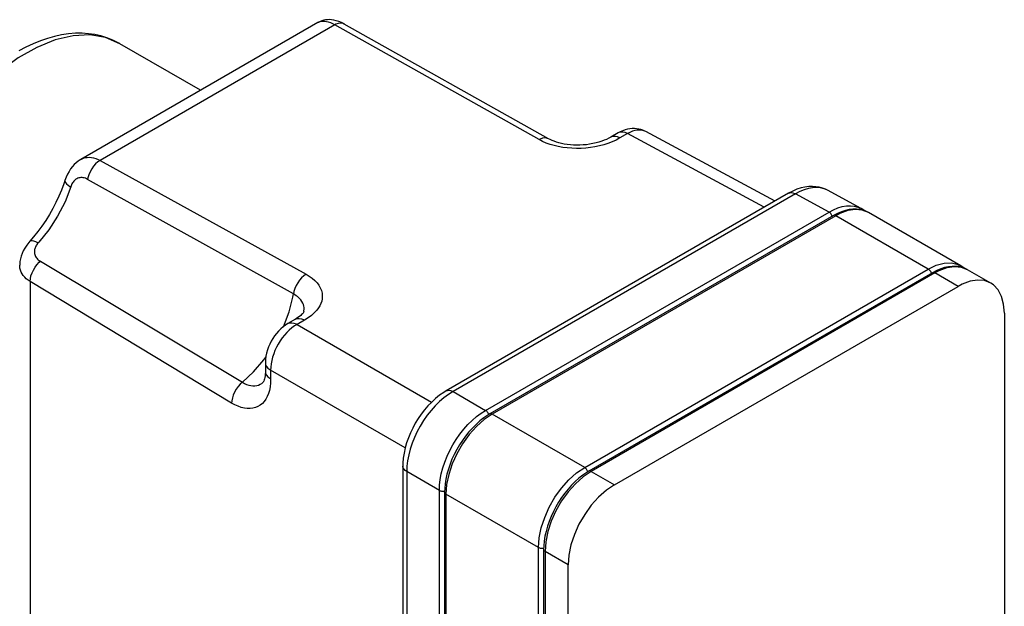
# Paper-space layout 'Blatt-1' of a CAD drawing. Header units: millimetres. Extents: x 0 to 594, y 0 to 420.
# Tile 13 of 19: x 415 to 521, y 259 to 322. Entities that reach past the tile are written whole.
import ezdxf

# ---------------------------------------------------------------- set-up
doc = ezdxf.new("R2010")
doc.units = ezdxf.units.MM
doc.layers.add('LAYER0', color=7, linetype='Continuous')

# ---------------------------------------------------------------- blocks, each defined once
blk = doc.blocks.new('View  0')
at = {"layer": 'LAYER0', "color": 4, "linetype": 'Continuous'}
for p, q in [((447.29, 321.6), (421.93, 306.96)), ((471.98, 309.18), (450.12, 321.45)), ((426.11, 319.35), (426.05, 319.39)), ((434.75, 314.36), (426.1, 319.35)), ((479.45, 309.81), (478.65, 309.34)), ((496.22, 302.5), (482.38, 309.95)), ((505.44, 301.72), (501.83, 303.66)), ((497.66, 303.34), (461.03, 282.19)), ((505.83, 301.46), (505.44, 301.72)), ((502.47, 300.96), (465.7, 279.73)), ((506.22, 301.28), (506.16, 301.31)), ((516.12, 295.56), (506.22, 301.28)), ((516.47, 295.33), (516.12, 295.56)), ((516.83, 295.16), (516.77, 295.19)), ((519.31, 293.73), (516.83, 295.16)), ((513.08, 294.83), (476.31, 273.6)), ((479.04, 272.15), (515.81, 293.38)), ((444.9, 289.86), (444.1, 289.4)), ((520.76, 290.52), (520.76, 235.98)), ((441.68, 285.21), (441.68, 284.29)), ((456.39, 274.15), (456.39, 210.62)), ((460.86, 271.33), (460.86, 207.65)), ((471.46, 265.21), (471.46, 201.52)), ((474.09, 199.89), (474.09, 263.58))]:
    blk.add_line(p, q, dxfattribs=at)
at = {"layer": 'LAYER0', "color": 136, "linetype": 'Continuous'}
for p, q in [((449.12, 321.36), (424, 306.86)), ((470.97, 309.08), (449.12, 321.36)), ((480.42, 309.72), (479.62, 309.26)), ((495.07, 301.84), (480.42, 309.72)), ((424, 306.86), (446.04, 294.68)), ((444.68, 292.57), (422.66, 304.83)), ((498.4, 303.28), (461.76, 282.12)), ((502.01, 301.33), (498.4, 303.28)), ((465.25, 280.11), (502.01, 301.33)), ((502.72, 300.93), (465.95, 279.7)), ((512.62, 295.22), (502.72, 300.93)), ((417.6, 296.06), (439.22, 283.12)), ((475.85, 273.99), (512.62, 295.22)), ((513.33, 294.81), (476.56, 273.58)), ((515.81, 293.38), (513.33, 294.81)), ((416.51, 293.89), (416.51, 243.65)), ((438.07, 280.89), (416.51, 293.89)), ((445.87, 289.77), (445.07, 289.31)), ((445.07, 289.31), (459.47, 281)), ((456.65, 276.1), (442.24, 284.41)), ((442.24, 284.41), (442.24, 283.49)), ((461.76, 282.12), (465.25, 280.11)), ((475.85, 273.99), (465.95, 279.7)), ((460.3, 271.54), (456.81, 273.55)), ((456.81, 273.55), (456.81, 210.02)), ((476.56, 273.58), (479.04, 272.15)), ((460.3, 207.87), (460.3, 271.54)), ((470.9, 265.42), (461, 271.13)), ((461, 271.13), (461, 207.44)), ((470.9, 201.73), (470.9, 265.42)), ((474.09, 263.58), (471.61, 265.01)), ((471.61, 265.01), (471.61, 201.32))]:
    blk.add_line(p, q, dxfattribs=at)
at = {"layer": 'LAYER0', "color": 4, "linetype": 'Continuous', "flags": 128}
for points in [[(450.12, 321.45), (450.12, 321.46), (449.84, 321.6), (449.53, 321.73), (449.26, 321.81), (449, 321.87), (448.76, 321.9), (448.53, 321.92), (448.32, 321.91), (448.12, 321.89), (447.92, 321.85), (447.73, 321.8), (447.55, 321.73), (447.36, 321.64), (447.29, 321.6)], [(426.05, 319.39), (425.93, 319.45), (425.34, 319.74), (424.72, 319.99), (424.09, 320.18), (423.43, 320.32), (422.75, 320.42), (422.06, 320.46), (421.35, 320.46), (420.62, 320.4), (419.88, 320.29), (419.13, 320.13), (418.37, 319.92), (417.6, 319.65), (416.83, 319.34), (416.06, 318.98), (415.29, 318.57)], [(482.38, 309.95), (482.3, 309.99), (482.08, 310.08), (481.86, 310.16), (481.64, 310.21), (481.41, 310.25), (481.17, 310.27), (480.93, 310.26), (480.68, 310.24), (480.43, 310.2), (480.18, 310.13), (479.92, 310.03), (479.65, 309.92), (479.45, 309.81)], [(478.64, 309.34), (478.44, 309.23), (478.19, 309.11), (477.95, 309.01), (477.68, 308.91), (477.38, 308.81), (477.07, 308.73), (476.73, 308.65), (476.38, 308.59), (476.03, 308.54), (475.68, 308.51), (475.34, 308.49), (475.01, 308.49), (474.67, 308.5), (474.33, 308.52), (473.99, 308.56), (473.66, 308.61), (473.36, 308.67), (473.08, 308.74), (472.82, 308.82), (472.58, 308.9), (472.36, 308.99), (472.15, 309.08), (471.98, 309.18)], [(421.93, 306.96), (421.86, 306.92), (421.64, 306.77), (421.43, 306.6), (421.22, 306.41), (421.03, 306.19), (420.84, 305.95), (420.67, 305.68), (420.51, 305.39), (420.36, 305.07), (420.23, 304.72), (420.23, 304.7)], [(420.23, 304.7), (420.11, 304.36), (419.86, 303.69), (419.58, 303.03), (419.27, 302.36), (418.93, 301.71), (418.57, 301.06), (418.18, 300.44), (417.77, 299.83), (417.33, 299.24), (416.88, 298.68), (416.49, 298.23)], [(501.83, 303.66), (501.61, 303.77), (501.29, 303.89), (500.95, 303.99), (500.59, 304.04), (500.22, 304.07), (499.83, 304.06), (499.42, 304), (499, 303.91), (498.56, 303.77), (498.12, 303.58), (497.66, 303.34)], [(506.16, 301.31), (505.95, 301.42), (505.63, 301.53), (505.29, 301.61), (504.94, 301.65), (504.56, 301.64), (504.17, 301.6), (503.77, 301.51), (503.35, 301.37), (502.92, 301.19), (502.47, 300.96)], [(416.49, 298.23), (416.37, 298.09), (416.14, 297.79), (415.93, 297.47), (415.77, 297.18), (415.64, 296.89), (415.54, 296.6), (415.47, 296.33), (415.42, 296.05), (415.39, 295.79), (415.39, 295.63)], [(516.77, 295.19), (516.56, 295.29), (516.24, 295.41), (515.9, 295.49), (515.54, 295.52), (515.17, 295.52), (514.78, 295.47), (514.37, 295.38), (513.96, 295.25), (513.53, 295.07), (513.08, 294.83)], [(519.31, 293.73), (518.64, 293.99), (517.9, 294.05), (517.09, 293.92), (516.24, 293.61), (515.81, 293.38)], [(520.76, 290.52), (520.68, 291.47), (520.46, 292.3), (520.09, 293), (519.6, 293.53), (519.31, 293.73)], [(445.8, 290.68), (445.8, 290.68), (445.8, 290.67), (445.78, 290.64), (445.76, 290.59), (445.71, 290.52), (445.65, 290.44), (445.56, 290.35), (445.46, 290.25), (445.32, 290.14), (445.17, 290.03), (445.01, 289.93), (444.9, 289.86)], [(444.1, 289.4), (443.85, 289.24), (443.59, 289.05), (443.34, 288.83), (443.09, 288.59), (442.87, 288.34), (442.66, 288.07), (442.47, 287.79), (442.3, 287.5), (442.15, 287.2), (442.02, 286.89), (441.9, 286.57), (441.81, 286.24), (441.74, 285.9), (441.7, 285.55), (441.68, 285.21)], [(442.24, 283.49), (442.23, 283.05), (442.18, 282.63), (442.11, 282.24), (442.01, 281.9), (441.88, 281.59), (441.73, 281.31), (441.55, 281.05), (441.36, 280.84), (441.13, 280.66), (440.89, 280.51), (440.63, 280.4), (440.35, 280.33), (440.06, 280.3), (439.75, 280.31), (439.43, 280.35), (439.1, 280.43), (438.76, 280.55), (438.42, 280.7), (438.07, 280.89)], [(441.68, 284.29), (441.68, 284.16), (441.67, 283.97), (441.65, 283.79), (441.63, 283.64), (441.59, 283.48), (441.55, 283.36), (441.51, 283.25), (441.48, 283.18), (441.44, 283.13), (441.42, 283.1), (441.42, 283.09)], [(441.68, 284.29), (441.71, 284.09), (441.8, 283.89), (441.95, 283.71), (442.15, 283.55), (442.24, 283.49)], [(439.22, 283.12), (438.98, 282.91), (438.76, 282.65), (438.56, 282.37), (438.38, 282.07), (438.25, 281.75), (438.15, 281.44), (438.09, 281.13), (438.07, 280.89)], [(439.22, 283.12), (439.45, 283), (439.67, 282.89), (439.9, 282.82), (440.13, 282.76), (440.34, 282.74), (440.55, 282.74), (440.75, 282.77), (440.95, 282.82), (441.13, 282.9), (441.3, 283), (441.42, 283.09)], [(461.03, 282.19), (460.77, 282.03), (460.33, 281.72), (459.89, 281.38), (459.48, 281), (459.08, 280.59), (458.71, 280.16), (458.35, 279.7), (458.03, 279.22), (457.72, 278.73), (457.45, 278.22), (457.2, 277.7), (456.98, 277.17), (456.8, 276.63), (456.64, 276.09), (456.52, 275.54), (456.44, 274.99), (456.4, 274.45), (456.39, 274.15)], [(465.7, 279.73), (465.47, 279.58), (465.05, 279.3), (464.63, 278.97), (464.23, 278.61), (463.84, 278.22), (463.46, 277.81), (463.1, 277.36), (462.77, 276.9), (462.45, 276.41), (462.16, 275.91), (461.89, 275.4), (461.65, 274.88), (461.44, 274.35), (461.26, 273.82), (461.11, 273.29), (461, 272.76), (460.92, 272.24), (460.87, 271.73), (460.86, 271.33)], [(476.31, 273.6), (476.07, 273.46), (475.65, 273.17), (475.24, 272.85), (474.83, 272.49), (474.44, 272.1), (474.07, 271.68), (473.71, 271.24), (473.37, 270.78), (473.06, 270.29), (472.77, 269.79), (472.5, 269.28), (472.26, 268.76), (472.05, 268.23), (471.87, 267.7), (471.72, 267.16), (471.6, 266.64), (471.52, 266.11), (471.48, 265.6), (471.46, 265.21)], [(479.04, 272.15), (478.18, 271.57), (477.34, 270.83), (476.56, 269.96), (475.85, 268.98), (475.24, 267.92), (474.75, 266.82), (474.38, 265.71), (474.16, 264.61), (474.09, 263.58)]]:
    blk.add_lwpolyline(points, dxfattribs=at)
at = {"layer": 'LAYER0', "color": 136, "linetype": 'Continuous', "flags": 128}
for points in [[(449.12, 321.36), (448.89, 321.48), (448.67, 321.57), (448.45, 321.65), (448.23, 321.7), (448.04, 321.73), (447.85, 321.74), (447.67, 321.73), (447.5, 321.69), (447.35, 321.63), (447.29, 321.6)], [(450.12, 321.45), (449.93, 321.53), (449.71, 321.55), (449.48, 321.51), (449.23, 321.42), (449.12, 321.36)], [(426.1, 319.35), (424.59, 320), (422.91, 320.28), (421.1, 320.2), (419.18, 319.75), (417.21, 318.95), (415.21, 317.82), (413.23, 316.36), (411.3, 314.62), (409.48, 312.64), (407.78, 310.43), (406.25, 308.06), (404.92, 305.57), (403.81, 303.01), (402.95, 300.43), (402.35, 297.89), (402.02, 295.42), (401.98, 293.09), (402.22, 290.93), (402.73, 289), (403.51, 287.33), (404.55, 285.95), (405.81, 284.89), (406.1, 284.71)], [(480.42, 309.72), (480.18, 309.83), (479.94, 309.89), (479.72, 309.89), (479.52, 309.84), (479.45, 309.81)], [(482.38, 309.95), (482.17, 310.03), (481.96, 310.09), (481.72, 310.11), (481.48, 310.1), (481.22, 310.05), (480.96, 309.98), (480.69, 309.86), (480.42, 309.72)], [(471.98, 309.18), (471.78, 309.25), (471.57, 309.27), (471.33, 309.23), (471.09, 309.14), (470.97, 309.08)], [(479.62, 309.26), (479.22, 309.04), (478.79, 308.85), (478.33, 308.67), (477.89, 308.53), (477.42, 308.41), (476.95, 308.31), (476.46, 308.23), (475.97, 308.17), (475.47, 308.14), (474.97, 308.14), (474.48, 308.15), (473.99, 308.19), (473.51, 308.25), (473.03, 308.34), (472.58, 308.44), (472.15, 308.57), (471.73, 308.72), (471.34, 308.89), (470.97, 309.08)], [(479.62, 309.26), (479.38, 309.37), (479.14, 309.43), (478.92, 309.43), (478.72, 309.38), (478.64, 309.34)], [(421.93, 306.96), (421.95, 306.97), (422.16, 307.07), (422.3, 307.12), (422.46, 307.16), (422.61, 307.18), (422.83, 307.19), (423.06, 307.18), (423.3, 307.13), (423.54, 307.07), (423.77, 306.97), (424, 306.86)], [(424, 306.86), (423.76, 306.69), (423.52, 306.48), (423.3, 306.23), (423.1, 305.94), (422.93, 305.64), (422.79, 305.32), (422.69, 305), (422.66, 304.83)], [(420.23, 304.7), (420.23, 304.6), (420.28, 304.48), (420.4, 304.35), (420.56, 304.21), (420.77, 304.07), (420.85, 304.03)], [(422.66, 304.83), (422.54, 304.89), (422.42, 304.94), (422.3, 304.98), (422.18, 305), (422.06, 305.02), (421.95, 305.02), (421.83, 305.01), (421.71, 304.98), (421.6, 304.94), (421.49, 304.89), (421.4, 304.84), (421.32, 304.78), (421.24, 304.71), (421.17, 304.63), (421.1, 304.54), (421.04, 304.45), (420.98, 304.35), (420.93, 304.25), (420.89, 304.14), (420.85, 304.03)], [(420.85, 304.03), (420.24, 302.44), (419.45, 300.89), (418.51, 299.43), (417.44, 298.1), (417.38, 298.03)], [(501.83, 303.66), (501.47, 303.82), (501.08, 303.91), (500.67, 303.95), (500.24, 303.93), (499.8, 303.85), (499.34, 303.72), (498.87, 303.52), (498.4, 303.28)], [(497.66, 303.34), (497.81, 303.39), (497.97, 303.41), (498.14, 303.38), (498.32, 303.31), (498.4, 303.28)], [(502.01, 301.33), (502.48, 301.58), (502.95, 301.77), (503.41, 301.91), (503.86, 301.99), (504.29, 302.01), (504.7, 301.97), (505.08, 301.87), (505.44, 301.72)], [(506.22, 301.28), (505.56, 301.54), (504.82, 301.6), (504.01, 301.48), (503.16, 301.16), (502.72, 300.93)], [(502.34, 300.88), (502.31, 300.96), (502.28, 301.04), (502.23, 301.11), (502.18, 301.18), (502.12, 301.24), (502.06, 301.29), (502.01, 301.33)], [(502.72, 300.93), (502.66, 300.96), (502.6, 300.98), (502.55, 300.98), (502.5, 300.97), (502.47, 300.96)], [(416.49, 298.23), (416.58, 298.28), (416.71, 298.29), (416.88, 298.26), (417.08, 298.19), (417.31, 298.07), (417.38, 298.03)], [(417.38, 298.03), (417.31, 297.95), (417.24, 297.86), (417.18, 297.77), (417.13, 297.68), (417.08, 297.59), (417.04, 297.5), (417.01, 297.41), (416.99, 297.32), (416.97, 297.23), (416.96, 297.11), (416.96, 297), (416.97, 296.89), (417, 296.78), (417.03, 296.68), (417.08, 296.58), (417.14, 296.48), (417.21, 296.39), (417.29, 296.3), (417.38, 296.21), (417.49, 296.13), (417.6, 296.06)], [(416.51, 293.89), (416.3, 294.03), (416.1, 294.18), (415.93, 294.35), (415.77, 294.53), (415.65, 294.72), (415.55, 294.91), (415.47, 295.11), (415.42, 295.32), (415.39, 295.53), (415.39, 295.63)], [(416.51, 293.89), (416.54, 294.18), (416.6, 294.49), (416.71, 294.81), (416.85, 295.12), (417.03, 295.42), (417.24, 295.7), (417.47, 295.95), (417.6, 296.06)], [(512.62, 295.22), (513.48, 295.63), (514.32, 295.85), (515.1, 295.88), (515.81, 295.72), (516.12, 295.56)], [(512.62, 295.22), (512.68, 295.18), (512.74, 295.12), (512.8, 295.06), (512.85, 294.99), (512.89, 294.91), (512.93, 294.84), (512.95, 294.76)], [(516.83, 295.16), (516.17, 295.41), (515.42, 295.48), (514.61, 295.35), (513.76, 295.04), (513.33, 294.81)], [(446.04, 294.68), (445.79, 294.51), (445.56, 294.3), (445.34, 294.05), (445.14, 293.77), (444.97, 293.47), (444.83, 293.15), (444.73, 292.83), (444.68, 292.57)], [(446.04, 294.68), (446.27, 294.54), (446.49, 294.4), (446.7, 294.24), (446.97, 294.01), (447.21, 293.76), (447.4, 293.49), (447.56, 293.23), (447.67, 292.94), (447.75, 292.65), (447.77, 292.36), (447.76, 292.06), (447.71, 291.81), (447.62, 291.56), (447.51, 291.31), (447.36, 291.07), (447.18, 290.84), (446.92, 290.55), (446.61, 290.27), (446.26, 290.01), (445.87, 289.77)], [(513.08, 294.83), (513.13, 294.85), (513.18, 294.86), (513.24, 294.85), (513.3, 294.83), (513.33, 294.81)], [(443.61, 289.06), (444.21, 290.65), (444.62, 292.23), (444.68, 292.57)], [(445.8, 290.68), (445.81, 290.77), (445.83, 290.93), (445.82, 291.1), (445.8, 291.27), (445.75, 291.43), (445.69, 291.59), (445.59, 291.77), (445.46, 291.95), (445.3, 292.12), (445.12, 292.28), (444.98, 292.38), (444.84, 292.48), (444.68, 292.57)], [(444.9, 289.86), (445.09, 289.93), (445.3, 289.95), (445.53, 289.92), (445.77, 289.82), (445.87, 289.77)], [(445.07, 289.31), (444.79, 289.14), (444.52, 288.93), (444.24, 288.7), (443.98, 288.44), (443.73, 288.16), (443.49, 287.86), (443.27, 287.54), (443.06, 287.21), (442.88, 286.86), (442.71, 286.51), (442.57, 286.15), (442.45, 285.79), (442.36, 285.43), (442.29, 285.08), (442.25, 284.74), (442.24, 284.41)], [(444.1, 289.4), (444.28, 289.47), (444.5, 289.49), (444.73, 289.45), (444.97, 289.36), (445.07, 289.31)], [(439.22, 283.12), (440.4, 284.22), (441.5, 285.5), (441.73, 285.81)], [(441.68, 285.21), (441.71, 285.01), (441.8, 284.82), (441.95, 284.64), (442.15, 284.47), (442.24, 284.41)], [(461.76, 282.12), (461.27, 281.82), (460.79, 281.46), (460.32, 281.05), (459.86, 280.6), (459.42, 280.11), (459, 279.58), (458.61, 279.02), (458.25, 278.43), (457.93, 277.83), (457.64, 277.21), (457.39, 276.59), (457.18, 275.96), (457.02, 275.34), (456.9, 274.72), (456.83, 274.13), (456.81, 273.55)], [(461.03, 282.19), (461.17, 282.24), (461.33, 282.26), (461.5, 282.23), (461.69, 282.16), (461.76, 282.12)], [(460.3, 271.54), (460.32, 272.11), (460.39, 272.71), (460.51, 273.32), (460.67, 273.95), (460.88, 274.57), (461.13, 275.2), (461.42, 275.82), (461.74, 276.42), (462.1, 277), (462.49, 277.56), (462.91, 278.09), (463.35, 278.58), (463.81, 279.04), (464.28, 279.45), (464.76, 279.8), (465.25, 280.11)], [(465.95, 279.7), (465.1, 279.12), (464.26, 278.38), (463.48, 277.51), (462.77, 276.53), (462.16, 275.47), (461.67, 274.37), (461.3, 273.26), (461.08, 272.17), (461, 271.13)], [(465.58, 279.66), (465.56, 279.73), (465.52, 279.81), (465.48, 279.89), (465.42, 279.96), (465.37, 280.02), (465.31, 280.07), (465.25, 280.11), (465.25, 280.11)], [(465.95, 279.7), (465.89, 279.73), (465.83, 279.75), (465.78, 279.75), (465.73, 279.74), (465.7, 279.73)], [(456.81, 273.55), (456.65, 273.67), (456.52, 273.8), (456.44, 273.94), (456.39, 274.09), (456.39, 274.15)], [(470.9, 265.42), (470.98, 266.45), (471.2, 267.54), (471.57, 268.66), (472.06, 269.76), (472.67, 270.81), (473.38, 271.79), (474.16, 272.67), (474.99, 273.41), (475.85, 273.99)], [(476.19, 273.53), (476.16, 273.61), (476.12, 273.69), (476.08, 273.76), (476.03, 273.83), (475.97, 273.89), (475.91, 273.95), (475.85, 273.99)], [(476.56, 273.58), (475.7, 273), (474.87, 272.26), (474.09, 271.39), (473.38, 270.41), (472.77, 269.35), (472.27, 268.25), (471.91, 267.13), (471.69, 266.04), (471.61, 265.01)], [(476.56, 273.58), (476.5, 273.61), (476.44, 273.63), (476.38, 273.63), (476.33, 273.62), (476.31, 273.6)], [(460.3, 271.54), (460.36, 271.51), (460.44, 271.48), (460.52, 271.46), (460.61, 271.45), (460.69, 271.45), (460.78, 271.46), (460.86, 271.48), (460.86, 271.48)], [(461, 271.13), (460.95, 271.17), (460.91, 271.21), (460.88, 271.26), (460.86, 271.31), (460.86, 271.33)], [(471.47, 265.36), (471.39, 265.34), (471.3, 265.33), (471.21, 265.33), (471.13, 265.34), (471.05, 265.36), (470.97, 265.38), (470.9, 265.42)], [(471.61, 265.01), (471.56, 265.05), (471.51, 265.09), (471.48, 265.14), (471.47, 265.19), (471.46, 265.21)]]:
    blk.add_lwpolyline(points, dxfattribs=at)

psp = doc.layouts.new('Blatt-1')

# ---------------------------------------------------------------- block references
at = {"layer": 'LAYER0', "color": 4, "linetype": 'Continuous'}
psp.add_blockref('View  0', (0, 0), dxfattribs=at)

doc.saveas('drawing.dxf')
